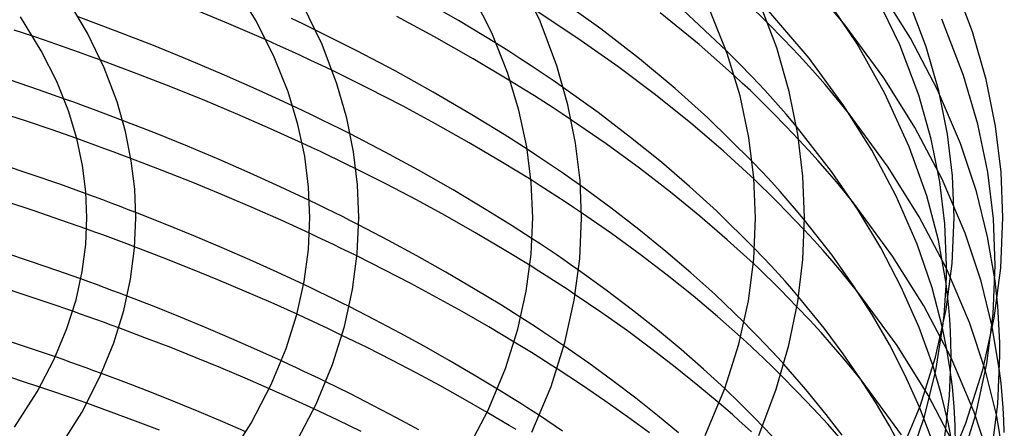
# Model space of a CAD drawing. Header units: millimetres. Extents: x -200 to 200, y -101 to 238.
# Tile 60 of 65: x 102 to 183, y 128 to 162. Entities that reach past the tile are written whole.
import ezdxf

# ---------------------------------------------------------------- set-up
doc = ezdxf.new("R2010")
doc.units = ezdxf.units.MM
doc.layers.add('HIDDEN', color=7, linetype='Continuous')
doc.layers.add('THICK', color=7, linetype='Continuous')

msp = doc.modelspace()

# ---------------------------------------------------------------- linework, layer by layer
at = {"layer": 'HIDDEN'}
for p, q in [((174.927, 160.201), (172.394, 164.244)), ((163.279, 161.402), (161.56, 163.097)), ((125.232, 161.33), (124.24, 161.803)), ((126.218, 160.854), (125.232, 161.33)), ((172.752, 156.938), (169.555, 161.293)), ((179.282, 157.139), (177.494, 161.747)), ((104.023, 160.024), (103.075, 160.346)), ((104.959, 159.701), (104.023, 160.024)), ((105.882, 159.379), (104.959, 159.701)), ((123.1, 159.628), (122.169, 160.045)), ((142.032, 159.123), (141.023, 159.759)), ((177.15, 155.97), (174.927, 160.201)), ((106.797, 159.055), (105.882, 159.379)), ((107.711, 158.727), (106.797, 159.055)), ((124.021, 159.21), (123.1, 159.628)), ((124.932, 158.79), (124.021, 159.21)), ((142.955, 158.529), (142.032, 159.123)), ((160.879, 158.141), (159.83, 159.194)), ((108.623, 158.396), (107.711, 158.727)), ((125.831, 158.371), (124.932, 158.79)), ((126.717, 157.952), (125.831, 158.371)), ((143.871, 157.928), (142.955, 158.529)), ((161.965, 157.026), (160.879, 158.141)), ((127.592, 157.533), (126.717, 157.952)), ((144.774, 157.325), (143.871, 157.928)), ((145.66, 156.724), (144.774, 157.325)), ((143.244, 156.026), (142.175, 156.682)), ((146.522, 156.129), (145.66, 156.724)), ((161.155, 156.519), (160.513, 157.111)), ((161.819, 155.893), (161.155, 156.519)), ((162.997, 155.937), (161.965, 157.026)), ((175.291, 152.887), (172.752, 156.938)), ((180.45, 153.14), (179.282, 157.139)), ((144.136, 155.468), (143.244, 156.026)), ((162.669, 155.066), (161.819, 155.893)), ((163.89, 154.954), (162.997, 155.937)), ((179.026, 151.561), (177.15, 155.97)), ((106.424, 154.939), (105.618, 155.229)), ((107.228, 154.647), (106.424, 154.939)), ((144.901, 154.979), (144.136, 155.468)), ((145.662, 154.486), (144.901, 154.979)), ((163.664, 154.075), (162.669, 155.066)), ((164.749, 153.967), (163.89, 154.954)), ((108.03, 154.352), (107.228, 154.647)), ((108.829, 154.055), (108.03, 154.352)), ((109.624, 153.755), (108.829, 154.055)), ((125.138, 154.274), (124.342, 154.651)), ((125.926, 153.895), (125.138, 154.274)), ((146.418, 153.989), (145.662, 154.486)), ((164.724, 152.996), (163.664, 154.075)), ((173.111, 149.632), (169.908, 153.996)), ((110.415, 153.455), (109.624, 153.755)), ((126.713, 153.513), (125.926, 153.895)), ((127.498, 153.126), (126.713, 153.513)), ((147.166, 153.49), (146.418, 153.989)), ((165.602, 152.954), (164.749, 153.967)), ((128.279, 152.737), (127.498, 153.126)), ((129.056, 152.345), (128.279, 152.737)), ((165.772, 151.905), (164.724, 152.996)), ((177.518, 148.646), (175.291, 152.887)), ((181.254, 149.225), (180.45, 153.14)), ((107.413, 151.704), (106.671, 151.969)), ((108.154, 151.437), (107.413, 151.704)), ((125.874, 151.247), (125.126, 151.595)), ((108.893, 151.168), (108.154, 151.437)), ((109.631, 150.896), (108.893, 151.168)), ((110.366, 150.623), (109.631, 150.896)), ((126.613, 150.899), (125.874, 151.247)), ((127.342, 150.552), (126.613, 150.899)), ((144.303, 150.592), (143.545, 151.091)), ((180.334, 147.623), (179.026, 151.561)), ((111.098, 150.348), (110.366, 150.623)), ((128.067, 150.203), (127.342, 150.552)), ((128.791, 149.85), (128.067, 150.203)), ((145.053, 150.091), (144.303, 150.592)), ((145.79, 149.592), (145.053, 150.091)), ((162.811, 149.215), (161.98, 150.081)), ((129.514, 149.494), (128.791, 149.85)), ((146.511, 149.096), (145.79, 149.592)), ((163.581, 148.392), (162.811, 149.215)), ((175.654, 145.572), (173.111, 149.632)), ((181.721, 145.397), (181.254, 149.225)), ((144.612, 148.108), (143.862, 148.58)), ((147.215, 148.606), (146.511, 149.096)), ((147.911, 148.113), (147.215, 148.606)), ((162.689, 148.097), (162.123, 148.646)), ((164.26, 147.639), (163.581, 148.392)), ((179.397, 144.227), (177.518, 148.646)), ((145.298, 147.668), (144.612, 148.108)), ((145.981, 147.225), (145.298, 147.668)), ((163.339, 147.457), (162.689, 148.097)), ((164.928, 146.873), (164.26, 147.639)), ((181.248, 143.928), (180.334, 147.623)), ((108.11, 147.194), (107.425, 147.446)), ((108.793, 146.941), (108.11, 147.194)), ((109.474, 146.686), (108.793, 146.941)), ((126.393, 146.569), (125.717, 146.895)), ((146.661, 146.778), (145.981, 147.225)), ((147.333, 146.33), (146.661, 146.778)), ((164.045, 146.751), (163.339, 147.457)), ((164.782, 146.003), (164.045, 146.751)), ((165.596, 146.087), (164.928, 146.873)), ((110.152, 146.429), (109.474, 146.686)), ((110.826, 146.172), (110.152, 146.429)), ((111.497, 145.913), (110.826, 146.172)), ((127.069, 146.24), (126.393, 146.569)), ((127.742, 145.908), (127.069, 146.24)), ((147.998, 145.883), (147.333, 146.33)), ((165.521, 145.241), (164.782, 146.003)), ((166.25, 145.299), (165.596, 146.087)), ((173.469, 142.326), (170.261, 146.698)), ((107.5, 145.495), (107.5, 145.496)), ((107.5, 145.493), (107.5, 145.495)), ((107.5, 145.492), (107.5, 145.493)), ((107.5, 145.49), (107.5, 145.492)), ((107.5, 145.489), (107.5, 145.49)), ((107.5, 145.488), (107.5, 145.489)), ((125.75, 145.495), (125.75, 145.497)), ((125.75, 145.494), (125.75, 145.495)), ((125.75, 145.492), (125.75, 145.494)), ((125.75, 145.491), (125.75, 145.492)), ((125.75, 145.489), (125.75, 145.491)), ((125.75, 145.488), (125.75, 145.489)), ((128.413, 145.574), (127.742, 145.908)), ((129.081, 145.238), (128.413, 145.574)), ((129.745, 144.901), (129.081, 145.238)), ((144, 145.496), (144, 145.497)), ((144, 145.494), (144, 145.496)), ((144, 145.492), (144, 145.494)), ((144, 145.491), (144, 145.492)), ((144, 145.489), (144, 145.491)), ((144, 145.488), (144, 145.489)), ((162.25, 145.496), (162.25, 145.498)), ((162.25, 145.494), (162.25, 145.496)), ((162.25, 145.493), (162.25, 145.494)), ((162.25, 145.491), (162.25, 145.493)), ((162.25, 145.489), (162.25, 145.491)), ((162.25, 145.488), (162.25, 145.489)), ((166.238, 144.489), (165.521, 145.241)), ((177.886, 141.322), (175.654, 145.572)), ((181.875, 141.601), (181.721, 145.397)), ((108.14, 144.312), (107.482, 144.549)), ((108.796, 144.074), (108.14, 144.312)), ((109.451, 143.835), (108.796, 144.074)), ((110.104, 143.593), (109.451, 143.835)), ((110.754, 143.351), (110.104, 143.593)), ((126.382, 143.904), (125.723, 144.213)), ((127.034, 143.596), (126.382, 143.904)), ((127.679, 143.289), (127.034, 143.596)), ((144.614, 143.336), (143.957, 143.769)), ((180.707, 140.282), (179.397, 144.227)), ((181.857, 140.308), (181.248, 143.928)), ((111.403, 143.107), (110.754, 143.351)), ((128.322, 142.979), (127.679, 143.289)), ((128.964, 142.667), (128.322, 142.979)), ((145.264, 142.902), (144.614, 143.336)), ((145.906, 142.469), (145.264, 142.902)), ((162.856, 142.242), (162.168, 142.956)), ((129.605, 142.352), (128.964, 142.667)), ((146.536, 142.037), (145.906, 142.469)), ((147.154, 141.61), (146.536, 142.037)), ((163.514, 141.547), (162.856, 142.242)), ((176.017, 138.258), (173.469, 142.326)), ((144.5, 141.12), (143.777, 141.571)), ((145.113, 140.731), (144.5, 141.12)), ((147.759, 141.185), (147.154, 141.61)), ((162.508, 141.321), (162.069, 141.737)), ((163.034, 140.811), (162.508, 141.321)), ((164.119, 140.893), (163.514, 141.547)), ((179.768, 136.894), (177.886, 141.322)), ((107.638, 140.239), (107.002, 140.47)), ((145.709, 140.347), (145.113, 140.731)), ((146.304, 139.961), (145.709, 140.347)), ((163.63, 140.224), (163.034, 140.811)), ((164.665, 140.283), (164.119, 140.893)), ((108.273, 140.006), (107.638, 140.239)), ((108.907, 139.771), (108.273, 140.006)), ((109.538, 139.535), (108.907, 139.771)), ((110.167, 139.298), (109.538, 139.535)), ((125.872, 139.719), (125.248, 140.016)), ((126.493, 139.421), (125.872, 139.719)), ((146.895, 139.572), (146.304, 139.961)), ((147.482, 139.183), (146.895, 139.572)), ((164.275, 139.579), (163.63, 140.224)), ((164.949, 138.897), (164.275, 139.579)), ((165.213, 139.655), (164.665, 140.283)), ((165.762, 139.012), (165.213, 139.655)), ((177.972, 139.119), (177.849, 140.106)), ((181.623, 136.579), (180.707, 140.282)), ((110.793, 139.06), (110.167, 139.298)), ((127.113, 139.119), (126.493, 139.421)), ((127.732, 138.815), (127.113, 139.119)), ((128.349, 138.509), (127.732, 138.815)), ((165.631, 138.198), (164.949, 138.897)), ((173.828, 135.021), (170.613, 139.401)), ((178.073, 138.137), (177.972, 139.119)), ((128.964, 138.202), (128.349, 138.509)), ((178.254, 133.998), (176.017, 138.258)), ((178.15, 137.162), (178.073, 138.137)), ((106.966, 137.601), (106.336, 137.823)), ((107.595, 137.378), (106.966, 137.601)), ((108.224, 137.152), (107.595, 137.378)), ((108.852, 136.925), (108.224, 137.152)), ((125.326, 137.291), (124.7, 137.578)), ((125.947, 137.003), (125.326, 137.291)), ((143.627, 136.931), (143.028, 137.316)), ((178.206, 136.188), (178.15, 137.162)), ((109.478, 136.696), (108.852, 136.925)), ((110.103, 136.466), (109.478, 136.696)), ((126.562, 136.716), (125.947, 137.003)), ((127.171, 136.429), (126.562, 136.716)), ((127.774, 136.142), (127.171, 136.429)), ((144.223, 136.542), (143.627, 136.931)), ((144.816, 136.152), (144.223, 136.542)), ((161.863, 136.331), (161.302, 136.897)), ((162.435, 135.748), (161.863, 136.331)), ((177.007, 132.973), (177.589, 136.641)), ((177.89, 134.83), (177.554, 136.473)), ((181.08, 132.941), (179.768, 136.894)), ((182.233, 132.952), (181.623, 136.579)), ((128.373, 135.854), (127.774, 136.142)), ((145.404, 135.761), (144.816, 136.152)), ((145.984, 135.37), (145.404, 135.761)), ((161.502, 135.296), (161.026, 135.729)), ((163.005, 135.159), (162.435, 135.748)), ((178.239, 135.214), (178.206, 136.188)), ((143.215, 134.852), (142.485, 135.294)), ((143.89, 134.438), (143.215, 134.852)), ((146.557, 134.981), (145.984, 135.37)), ((161.974, 134.862), (161.502, 135.296)), ((162.441, 134.426), (161.974, 134.862)), ((163.56, 134.578), (163.005, 135.159)), ((176.381, 130.943), (173.828, 135.021)), ((178.157, 133.222), (177.89, 134.83)), ((178.25, 134.24), (178.239, 135.214)), ((105.543, 133.862), (104.91, 134.085)), ((106.173, 133.638), (105.543, 133.862)), ((144.5, 134.059), (143.89, 134.438)), ((145.034, 133.724), (144.5, 134.059)), ((162.962, 133.929), (162.441, 134.426)), ((163.595, 133.312), (162.962, 133.929)), ((164.085, 134.018), (163.56, 134.578)), ((164.568, 133.491), (164.085, 134.018)), ((178.121, 130.904), (178.25, 134.24)), ((180.139, 129.56), (178.254, 133.998)), ((106.803, 133.412), (106.173, 133.638)), ((107.432, 133.185), (106.803, 133.412)), ((108.059, 132.956), (107.432, 133.185)), ((124.05, 133.474), (123.432, 133.759)), ((124.663, 133.189), (124.05, 133.474)), ((125.269, 132.904), (124.663, 133.189)), ((145.515, 133.417), (145.034, 133.724)), ((145.993, 133.109), (145.515, 133.417)), ((164.309, 132.605), (163.595, 133.312)), ((177.482, 130.946), (176.779, 133.335)), ((178.363, 131.623), (178.157, 133.222)), ((108.685, 132.725), (108.059, 132.956)), ((125.868, 132.619), (125.269, 132.904)), ((126.462, 132.335), (125.868, 132.619)), ((127.055, 132.048), (126.462, 132.335)), ((176.077, 129.194), (177.007, 132.973)), ((181.997, 129.23), (181.08, 132.941)), ((104.299, 131.393), (103.645, 131.614)), ((123.052, 131.211), (122.435, 131.484)), ((141.832, 131.008), (141.116, 131.447)), ((160.113, 131.12), (159.723, 131.492)), ((174.186, 127.715), (170.966, 132.104)), ((178.509, 130.037), (178.363, 131.623)), ((104.947, 131.172), (104.299, 131.393)), ((105.589, 130.951), (104.947, 131.172)), ((106.225, 130.73), (105.589, 130.951)), ((106.855, 130.509), (106.225, 130.73)), ((123.666, 130.937), (123.052, 131.211)), ((124.276, 130.663), (123.666, 130.937)), ((124.882, 130.387), (124.276, 130.663)), ((142.47, 130.611), (141.832, 131.008)), ((160.574, 130.673), (160.113, 131.12)), ((161.09, 130.165), (160.574, 130.673)), ((178.621, 126.673), (176.381, 130.943)), ((178.041, 128.605), (177.482, 130.946)), ((177.731, 127.552), (178.121, 130.904)), ((107.482, 130.287), (106.855, 130.509)), ((125.484, 130.112), (124.882, 130.387)), ((126.08, 129.836), (125.484, 130.112)), ((143.018, 130.265), (142.47, 130.611)), ((143.527, 129.94), (143.018, 130.265)), ((144.036, 129.611), (143.527, 129.94)), ((159.809, 129.827), (159.268, 130.294)), ((160.344, 129.36), (159.809, 129.827)), ((161.648, 129.61), (161.09, 130.165)), ((176.978, 126.521), (175.682, 129.959)), ((178.596, 128.458), (178.509, 130.037)), ((140.881, 129.182), (140.269, 129.541)), ((141.483, 128.825), (140.881, 129.182)), ((144.542, 129.281), (144.036, 129.611)), ((160.874, 128.89), (160.344, 129.36)), ((162.231, 129.021), (161.648, 129.61)), ((162.825, 128.415), (162.231, 129.021)), ((174.747, 125.268), (176.077, 129.194)), ((181.453, 125.6), (180.139, 129.56)), ((182.608, 125.595), (181.997, 129.23)), ((142.073, 128.474), (141.483, 128.825)), ((142.645, 128.13), (142.073, 128.474)), ((161.398, 128.419), (160.874, 128.89)), ((161.917, 127.946), (161.398, 128.419)), ((178.468, 126.29), (178.041, 128.605)), ((178.625, 126.879), (178.596, 128.458))]:
    msp.add_line(p, q, dxfattribs=at)
at = {"layer": 'THICK'}
for p, q in [((144.599, 161.572), (142.788, 165.331)), ((121.345, 161.606), (119.347, 164.853)), ((180.023, 160.716), (178.334, 165.185)), ((137.933, 161.633), (134.402, 163.676)), ((140.643, 160.633), (138.93, 164.047)), ((169.555, 161.293), (167.142, 164.206)), ((170.558, 159.719), (167.79, 163.843)), ((174.046, 159.648), (171.983, 163.928)), ((107.532, 160.607), (105.999, 163.22)), ((126.754, 159.66), (125.16, 162.969)), ((149.585, 160.95), (146.169, 163.415)), ((163.987, 159.401), (162.444, 163.483)), ((166.63, 158.544), (162.473, 163.417)), ((176.222, 159.47), (174.657, 163.61)), ((119.122, 161.373), (116.031, 162.661)), ((147.703, 160.173), (144.192, 162.49)), ((157.616, 159.666), (154.443, 162.262)), ((159.83, 159.194), (156.328, 162.472)), ((159.919, 158.942), (158.451, 162.629)), ((103.761, 159.165), (102.061, 161.926)), ((109.896, 160.778), (106.785, 161.938)), ((122.169, 160.045), (119.122, 161.373)), ((122.834, 158.638), (121.345, 161.606)), ((135.959, 160.307), (132.859, 161.975)), ((141.023, 159.759), (137.933, 161.633)), ((145.977, 157.925), (144.599, 161.572)), ((164.572, 160.085), (163.279, 161.402)), ((103.075, 160.346), (101.549, 160.856)), ((108.909, 157.749), (107.532, 160.607)), ((112.938, 159.594), (109.896, 160.778)), ((129.541, 159.191), (126.218, 160.854)), ((141.941, 157.374), (140.643, 160.633)), ((152.741, 158.504), (149.585, 160.95)), ((181.136, 156.808), (180.023, 160.716)), ((127.968, 156.449), (126.754, 159.66)), ((139.123, 158.502), (135.959, 160.307)), ((150.979, 157.865), (147.703, 160.173)), ((160.513, 157.111), (157.616, 159.666)), ((165.825, 158.77), (164.572, 160.085)), ((172.839, 155.67), (170.558, 159.719)), ((175.605, 155.522), (174.046, 159.648)), ((105.026, 156.643), (103.761, 159.165)), ((115.877, 158.399), (112.938, 159.594)), ((132.739, 157.507), (129.541, 159.191)), ((160.975, 155.456), (159.919, 158.942)), ((165.004, 155.832), (163.987, 159.401)), ((177.248, 155.867), (176.222, 159.47)), ((111.528, 157.311), (108.623, 158.396)), ((118.765, 157.172), (115.877, 158.399)), ((123.962, 155.806), (122.834, 158.638)), ((142.175, 156.682), (139.123, 158.502)), ((155.658, 156.076), (152.741, 158.504)), ((166.906, 157.583), (165.825, 158.77)), ((169.472, 154.648), (166.63, 158.544)), ((109.958, 154.973), (108.909, 157.749)), ((114.375, 156.205), (111.528, 157.311)), ((130.493, 156.101), (127.592, 157.533)), ((135.842, 155.781), (132.739, 157.507)), ((142.873, 154.294), (141.941, 157.374)), ((146.886, 154.735), (145.977, 157.925)), ((154.057, 155.552), (150.979, 157.865)), ((167.938, 156.392), (166.906, 157.583)), ((103.532, 155.962), (101.243, 156.739)), ((105.984, 154.238), (105.026, 156.643)), ((121.599, 155.917), (118.765, 157.172)), ((128.768, 153.639), (127.968, 156.449)), ((181.905, 152.972), (181.136, 156.808)), ((105.618, 155.229), (103.532, 155.962)), ((117.138, 155.088), (114.375, 156.205)), ((124.342, 154.651), (121.599, 155.917)), ((124.772, 153.131), (123.962, 155.806)), ((133.326, 154.641), (130.493, 156.101)), ((139.025, 153.912), (135.842, 155.781)), ((149.359, 154.093), (146.522, 156.129)), ((158.347, 153.668), (155.658, 156.076)), ((165.707, 152.327), (165.004, 155.832)), ((168.955, 155.174), (167.938, 156.392)), ((174.836, 151.302), (172.839, 155.67)), ((177.955, 152.343), (177.248, 155.867)), ((110.65, 152.542), (109.958, 154.973)), ((119.847, 153.948), (117.138, 155.088)), ((156.942, 153.236), (154.057, 155.552)), ((161.697, 152.062), (160.975, 155.456)), ((169.908, 153.996), (168.955, 155.174)), ((176.628, 151.932), (175.605, 155.522)), ((102.558, 153.385), (100.425, 154.087)), ((106.671, 151.968), (105.984, 154.238)), ((136.037, 153.182), (133.326, 154.641)), ((143.511, 151.295), (142.873, 154.294)), ((147.514, 151.603), (146.886, 154.735)), ((152.018, 152.069), (149.359, 154.093)), ((171.756, 151.009), (169.472, 154.648)), ((104.643, 152.677), (102.558, 153.385)), ((113.117, 152.401), (110.415, 153.455)), ((122.519, 152.779), (119.847, 153.948)), ((129.322, 150.878), (128.768, 153.639)), ((141.662, 152.299), (139.025, 153.912)), ((150.013, 151.527), (147.166, 153.49)), ((159.591, 150.966), (156.942, 153.236)), ((161.98, 150.081), (158.347, 153.668)), ((106.671, 151.969), (104.643, 152.677)), ((111.129, 150.154), (110.65, 152.542)), ((115.737, 151.339), (113.117, 152.401)), ((125.126, 151.595), (122.519, 152.779)), ((125.326, 150.528), (124.772, 153.131)), ((138.781, 151.629), (136.037, 153.182)), ((168.47, 149.283), (165.602, 152.954)), ((182.352, 149.22), (181.905, 152.972)), ((107.14, 149.761), (106.671, 151.968)), ((131.922, 150.858), (129.056, 152.345)), ((141.535, 150.002), (138.781, 151.629)), ((143.545, 151.091), (141.662, 152.299)), ((147.879, 148.538), (147.514, 151.603)), ((154.534, 150.036), (152.018, 152.069)), ((162.113, 148.763), (161.697, 152.062)), ((166.115, 148.899), (165.707, 152.327)), ((166.621, 150.995), (165.772, 151.905)), ((177.332, 148.422), (176.628, 151.932)), ((178.365, 148.905), (177.955, 152.343)), ((118.311, 150.254), (115.737, 151.339)), ((129.644, 148.177), (129.322, 150.878)), ((134.651, 149.377), (131.922, 150.858)), ((143.879, 148.381), (143.511, 151.295)), ((152.729, 149.546), (150.013, 151.527)), ((162.123, 148.646), (159.591, 150.966)), ((167.371, 150.159), (166.621, 150.995)), ((173.753, 147.247), (171.756, 151.009)), ((176.267, 147.269), (174.836, 151.302)), ((113.664, 149.362), (111.098, 150.348)), ((111.408, 147.816), (111.129, 150.154)), ((120.85, 149.143), (118.311, 150.254)), ((125.645, 147.999), (125.326, 150.528)), ((143.862, 148.58), (141.535, 150.002)), ((156.847, 148.053), (154.534, 150.036)), ((168.117, 149.298), (167.371, 150.159)), ((103.01, 149.008), (100.503, 149.848)), ((107.411, 147.617), (107.14, 149.761)), ((116.169, 148.365), (113.664, 149.362)), ((132.031, 148.224), (129.514, 149.494)), ((137.473, 147.761), (134.651, 149.377)), ((155.269, 147.588), (152.729, 149.546)), ((168.86, 148.418), (168.117, 149.298)), ((170.655, 146.092), (168.47, 149.283)), ((182.5, 145.499), (182.352, 149.22)), ((105.264, 148.224), (103.01, 149.008)), ((118.609, 147.359), (116.169, 148.365)), ((123.328, 148.019), (120.85, 149.143)), ((144, 145.488), (143.879, 148.381)), ((148, 145.497), (147.879, 148.538)), ((162.25, 145.488), (162.113, 148.763)), ((166.25, 145.498), (166.115, 148.899)), ((169.581, 147.543), (168.86, 148.418)), ((177.74, 144.995), (177.332, 148.422)), ((178.5, 145.498), (178.365, 148.905)), ((107.425, 147.446), (105.264, 148.224)), ((107.5, 145.488), (107.411, 147.617)), ((111.5, 145.496), (111.408, 147.816)), ((125.717, 146.895), (123.328, 148.019)), ((125.75, 145.488), (125.645, 147.999)), ((129.75, 145.497), (129.644, 148.177)), ((134.478, 146.942), (132.031, 148.224)), ((140.191, 146.141), (137.473, 147.761)), ((150.383, 146.305), (147.911, 148.113)), ((157.691, 145.615), (155.269, 147.588)), ((159.042, 146.055), (156.847, 148.053)), ((170.261, 146.698), (169.581, 147.543)), ((103.182, 146.04), (100.947, 146.78)), ((121.024, 146.326), (118.609, 147.359)), ((136.824, 145.665), (134.478, 146.942)), ((175.465, 143.315), (173.753, 147.247)), ((177.219, 143.644), (176.267, 147.269)), ((105.362, 145.296), (103.182, 146.04)), ((123.402, 145.274), (121.024, 146.326)), ((142.319, 144.826), (140.191, 146.141)), ((152.694, 144.525), (150.383, 146.305)), ((162.168, 142.956), (159.042, 146.055)), ((172.497, 143.033), (170.655, 146.092)), ((107.482, 144.549), (105.362, 145.296)), ((107.405, 143.292), (107.5, 145.496)), ((111.393, 142.987), (111.5, 145.487)), ((113.908, 144.964), (111.497, 145.913)), ((111.5, 145.496), (111.5, 145.495)), ((111.5, 145.495), (111.5, 145.493)), ((111.5, 145.493), (111.5, 145.492)), ((111.5, 145.492), (111.5, 145.49)), ((111.5, 145.49), (111.5, 145.489)), ((111.5, 145.489), (111.5, 145.487)), ((125.723, 144.213), (123.402, 145.274)), ((125.637, 142.894), (125.75, 145.497)), ((129.623, 142.563), (129.75, 145.487)), ((129.75, 145.497), (129.75, 145.495)), ((129.75, 145.495), (129.75, 145.494)), ((129.75, 145.494), (129.75, 145.492)), ((129.75, 145.492), (129.75, 145.491)), ((129.75, 145.491), (129.75, 145.489)), ((129.75, 145.489), (129.75, 145.487)), ((139.253, 144.281), (136.824, 145.665)), ((143.87, 142.497), (144, 145.497)), ((147.853, 142.128), (148, 145.487)), ((150.438, 144.189), (147.998, 145.883)), ((148, 145.497), (148, 145.496)), ((148, 145.496), (148, 145.494)), ((148, 145.494), (148, 145.492)), ((148, 145.492), (148, 145.491)), ((148, 145.491), (148, 145.489)), ((148, 145.489), (148, 145.487)), ((159.929, 143.687), (157.691, 145.615)), ((162.103, 142.1), (162.25, 145.498)), ((166.113, 142.054), (166.25, 145.487)), ((166.25, 145.498), (166.25, 145.496)), ((166.25, 145.496), (166.25, 145.494)), ((166.25, 145.494), (166.25, 145.493)), ((166.25, 145.493), (166.25, 145.491)), ((166.25, 145.491), (166.25, 145.489)), ((166.25, 145.489), (166.25, 145.487)), ((168.506, 142.418), (166.25, 145.299)), ((178.337, 141.746), (178.5, 145.498)), ((182.322, 141.396), (182.5, 145.499)), ((116.25, 144.009), (113.908, 144.964)), ((132.184, 143.632), (129.745, 144.901)), ((143.957, 143.769), (142.319, 144.826)), ((154.906, 142.73), (152.694, 144.525)), ((167.057, 143.608), (166.238, 144.489)), ((177.875, 141.601), (177.74, 144.995)), ((118.56, 143.033), (116.25, 144.009)), ((134.518, 142.369), (132.184, 143.632)), ((141.669, 142.853), (139.253, 144.281)), ((152.789, 142.477), (150.438, 144.189)), ((162.069, 141.737), (159.929, 143.687)), ((167.786, 142.792), (167.057, 143.608)), ((177.849, 140.106), (177.219, 143.644)), ((107.114, 141.071), (107.405, 143.292)), ((111.069, 140.465), (111.393, 142.987)), ((113.725, 142.215), (111.403, 143.107)), ((120.844, 142.036), (118.56, 143.033)), ((125.294, 140.273), (125.637, 142.894)), ((143.777, 141.571), (141.669, 142.853)), ((156.951, 140.98), (154.906, 142.73)), ((168.517, 141.946), (167.786, 142.792)), ((174.175, 139.81), (172.497, 143.033)), ((176.696, 139.744), (175.465, 143.315)), ((102.969, 141.887), (100.689, 142.65)), ((115.998, 141.314), (113.725, 142.215)), ((123.08, 141.027), (120.844, 142.036)), ((129.239, 139.612), (129.623, 142.563)), ((131.839, 141.23), (129.605, 142.352)), ((136.893, 141.025), (134.518, 142.369)), ((143.474, 139.475), (143.87, 142.497)), ((147.406, 138.737), (147.853, 142.128)), ((155.005, 140.785), (152.789, 142.477)), ((161.654, 138.677), (162.103, 142.1)), ((165.697, 138.596), (166.113, 142.054)), ((170.277, 139.906), (168.506, 142.418)), ((169.244, 141.084), (168.517, 141.946)), ((105.043, 141.17), (102.969, 141.887)), ((107.002, 140.47), (105.043, 141.17)), ((118.214, 140.407), (115.998, 141.314)), ((134.023, 140.096), (131.839, 141.23)), ((150.026, 139.547), (147.759, 141.185)), ((177.842, 137.967), (178.337, 141.746)), ((177.867, 140.775), (177.875, 141.601)), ((181.703, 137.579), (181.875, 141.601)), ((181.781, 137.271), (182.322, 141.396)), ((106.608, 138.775), (107.114, 141.071)), ((110.508, 137.878), (111.069, 140.465)), ((120.405, 139.48), (118.214, 140.407)), ((125.248, 140.016), (123.08, 141.027)), ((139.298, 139.611), (136.893, 141.025)), ((157.134, 139.079), (155.005, 140.785)), ((158.904, 139.22), (156.951, 140.98)), ((169.948, 140.228), (169.244, 141.084)), ((177.843, 139.949), (177.867, 140.775)), ((181.978, 139.289), (181.857, 140.308)), ((102.435, 139.154), (100.42, 139.813)), ((122.572, 138.535), (120.405, 139.48)), ((124.696, 137.564), (125.294, 140.273)), ((128.574, 136.583), (129.239, 139.612)), ((136.133, 138.963), (134.023, 140.096)), ((141.433, 138.317), (139.298, 139.611)), ((152.171, 137.922), (150.026, 139.547)), ((170.613, 139.401), (169.948, 140.228)), ((171.82, 137.496), (170.277, 139.906)), ((175.64, 136.482), (174.175, 139.81)), ((177.554, 136.473), (176.696, 139.744)), ((177.804, 139.124), (177.843, 139.949)), ((104.41, 138.489), (102.435, 139.154)), ((105.863, 136.407), (106.608, 138.775)), ((113, 138.203), (110.793, 139.06)), ((138.218, 137.801), (136.133, 138.963)), ((142.785, 136.353), (143.474, 139.475)), ((146.631, 135.254), (147.406, 138.737)), ((149.665, 137.696), (147.482, 139.183)), ((159.132, 137.4), (157.134, 139.079)), ((161.302, 136.897), (158.904, 139.22)), ((160.874, 135.143), (161.654, 138.677)), ((167.857, 136.437), (165.762, 139.012)), ((177.748, 138.298), (177.804, 139.124)), ((182.076, 138.275), (181.978, 139.289)), ((106.336, 137.823), (104.41, 138.489)), ((109.69, 135.23), (110.508, 137.878)), ((115.155, 137.34), (113, 138.203)), ((124.7, 137.578), (122.572, 138.535)), ((131.079, 137.122), (128.964, 138.202)), ((143.028, 137.316), (141.433, 138.317)), ((154.219, 136.295), (152.171, 137.922)), ((164.98, 135.055), (165.697, 138.596)), ((166.683, 137.096), (165.631, 138.198)), ((176.98, 134.065), (177.842, 137.967)), ((177.677, 137.471), (177.748, 138.298)), ((182.152, 137.266), (182.076, 138.275)), ((117.26, 136.47), (115.155, 137.34)), ((123.817, 134.77), (124.696, 137.564)), ((133.134, 136.038), (131.079, 137.122)), ((140.397, 136.539), (138.218, 137.801)), ((151.746, 136.216), (149.665, 137.696)), ((161.026, 135.729), (159.132, 137.4)), ((167.621, 136.079), (166.683, 137.096)), ((173.202, 135.103), (171.82, 137.496)), ((177.589, 136.641), (177.677, 137.471)), ((180.842, 133.023), (181.781, 137.271)), ((181.182, 133.535), (181.703, 137.579)), ((182.206, 136.258), (182.152, 137.266)), ((104.823, 133.899), (105.863, 136.407)), ((112.247, 135.661), (110.103, 136.466)), ((119.349, 135.58), (117.26, 136.47)), ((127.602, 133.475), (128.574, 136.583)), ((142.485, 135.294), (140.397, 136.539)), ((141.771, 133.135), (142.785, 136.353)), ((156.154, 134.684), (154.219, 136.295)), ((169.422, 134.346), (167.857, 136.437)), ((176.779, 133.335), (175.64, 136.482)), ((182.239, 135.249), (182.206, 136.258)), ((114.359, 134.844), (112.247, 135.661)), ((121.411, 134.674), (119.349, 135.58)), ((130.433, 134.844), (128.373, 135.854)), ((135.108, 134.961), (133.134, 136.038)), ((153.764, 134.722), (151.746, 136.216)), ((168.477, 135.107), (167.621, 136.079)), ((103.036, 134.73), (101.002, 135.41)), ((104.91, 134.085), (103.036, 134.73)), ((108.559, 132.448), (109.69, 135.23)), ((116.429, 134.02), (114.359, 134.844)), ((123.432, 133.759), (121.411, 134.674)), ((122.591, 131.814), (123.817, 134.77)), ((132.467, 133.815), (130.433, 134.844)), ((137.148, 133.803), (135.108, 134.961)), ((145.496, 131.674), (146.631, 135.254)), ((148.587, 133.562), (146.557, 134.981)), ((155.671, 133.25), (153.764, 134.722)), ((157.972, 133.096), (156.154, 134.684)), ((159.725, 131.5), (160.874, 135.143)), ((163.942, 131.446), (164.98, 135.055)), ((169.338, 134.096), (168.477, 135.107)), ((174.506, 132.562), (173.202, 135.103)), ((182.25, 134.24), (182.239, 135.249)), ((103.426, 131.23), (104.823, 133.899)), ((118.449, 133.192), (116.429, 134.02)), ((170.178, 133.082), (169.338, 134.096)), ((170.824, 132.319), (169.422, 134.346)), ((175.713, 130.044), (176.98, 134.065)), ((182.078, 130.21), (182.25, 134.24)), ((120.452, 132.346), (118.449, 133.192)), ((126.256, 130.211), (127.602, 133.475)), ((134.456, 132.778), (132.467, 133.815)), ((139.212, 132.592), (137.148, 133.803)), ((140.359, 129.731), (141.771, 133.135)), ((147.992, 131.794), (145.993, 133.109)), ((150.559, 132.125), (148.587, 133.562)), ((157.522, 131.759), (155.671, 133.25)), ((159.723, 131.492), (157.972, 133.096)), ((166.354, 131.43), (164.568, 133.491)), ((170.966, 132.104), (170.178, 133.082)), ((180.277, 129.374), (181.182, 133.535)), ((102.147, 132.113), (100.628, 132.608)), ((107.067, 129.539), (108.559, 132.448)), ((110.743, 131.953), (108.685, 132.725)), ((122.435, 131.484), (120.452, 132.346)), ((136.382, 131.743), (134.456, 132.778)), ((141.116, 131.447), (139.212, 132.592)), ((165.658, 131.238), (164.309, 132.605)), ((172.064, 130.378), (170.824, 132.319)), ((175.682, 129.959), (174.506, 132.562)), ((179.467, 128.664), (180.842, 133.023)), ((182.353, 131.932), (182.233, 132.952)), ((103.645, 131.614), (102.147, 132.113)), ((112.771, 131.17), (110.743, 131.953)), ((120.943, 128.67), (122.591, 131.814)), ((129.022, 131.077), (127.055, 132.048)), ((138.28, 130.688), (136.382, 131.743)), ((143.924, 127.914), (145.496, 131.674)), ((149.916, 130.481), (147.992, 131.794)), ((152.43, 130.706), (150.559, 132.125)), ((159.268, 130.294), (157.522, 131.759)), ((158.127, 127.648), (159.725, 131.5)), ((162.511, 127.659), (163.942, 131.446)), ((168.023, 129.377), (166.354, 131.43)), ((182.451, 130.917), (182.353, 131.932)), ((101.565, 128.342), (103.426, 131.23)), ((114.759, 130.381), (112.771, 131.17)), ((130.961, 130.091), (129.022, 131.077)), ((140.269, 129.541), (138.28, 130.688)), ((154.227, 129.285), (152.43, 130.706)), ((166.995, 129.844), (165.658, 131.238)), ((182.527, 129.907), (182.451, 130.917)), ((109.484, 129.565), (107.482, 130.287)), ((116.698, 129.588), (114.759, 130.381)), ((124.469, 126.778), (126.256, 130.211)), ((128.027, 128.919), (126.08, 129.836)), ((132.854, 129.1), (130.961, 130.091)), ((151.757, 129.177), (149.916, 130.481)), ((168.159, 128.575), (166.995, 129.844)), ((173.2, 128.446), (172.064, 130.378)), ((173.948, 125.794), (175.713, 130.044)), ((181.556, 126.159), (182.078, 130.21)), ((182.581, 128.898), (182.527, 129.907)), ((105.093, 126.407), (107.067, 129.539)), ((111.47, 128.829), (109.484, 129.565)), ((118.617, 128.78), (116.698, 129.588)), ((134.682, 128.114), (132.854, 129.1)), ((138.461, 126.112), (140.359, 129.731)), ((146.441, 128.015), (144.542, 129.281)), ((153.556, 127.856), (151.757, 129.177)), ((155.949, 127.865), (154.227, 129.285)), ((169.325, 127.669), (168.023, 129.377)), ((178.957, 125.114), (180.277, 129.374)), ((113.434, 128.08), (111.47, 128.829)), ((120.52, 127.957), (118.617, 128.78)), ((118.751, 125.272), (120.943, 128.67)), ((129.939, 127.991), (128.027, 128.919)), ((164.498, 126.657), (162.825, 128.415)), ((169.244, 127.328), (168.159, 128.575)), ((174.26, 126.474), (173.2, 128.446)), ((177.563, 124.081), (179.467, 128.664)), ((182.614, 127.889), (182.581, 128.898))]:
    msp.add_line(p, q, dxfattribs=at)

doc.saveas('drawing.dxf')
